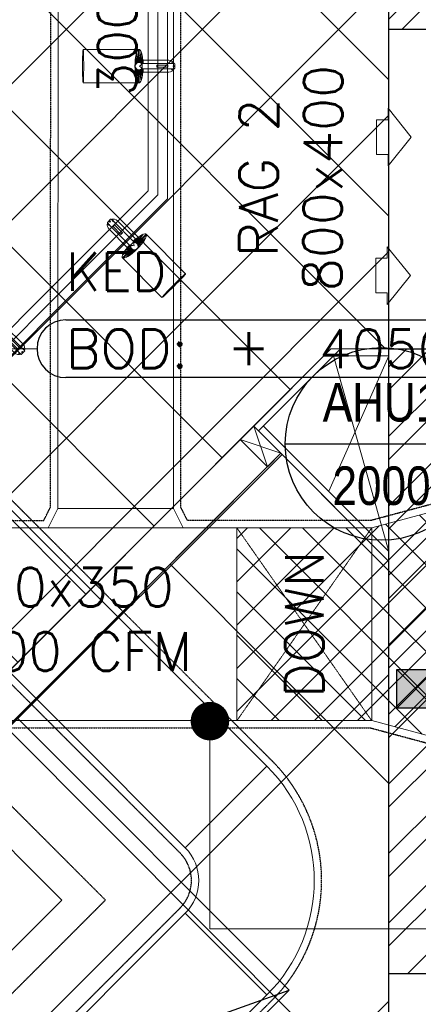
# Model space of a CAD drawing. Header units: millimetres. Extents: x -1574 to 74790, y -2818 to 13830.
# Tile 35 of 92: x 13491 to 14526, y 6840 to 9394. Entities that reach past the tile are written whole.
import ezdxf
from ezdxf.enums import TextEntityAlignment as Align

# ---------------------------------------------------------------- set-up
doc = ezdxf.new("R2010")
doc.units = ezdxf.units.MM
doc.header["$MEASUREMENT"] = 0
doc.linetypes.add('DASHED', pattern=[0.75, 0.5, -0.25])
doc.linetypes.add('HIDDEN', pattern=[0.375, 0.25, -0.125])
doc.layers.get('0').update_dxf_attribs({"lineweight": 5})
for name, color, linetype, true_color in [('A-140MM', 7, 'Continuous', 0x9f7fff), ('A-COLOUMN', 5, 'Continuous', 0x0000ff), ('ACMV-DUCT-ACOUSTIC-INT-INS', 7, 'Continuous', 0xa57c00), ('ACMV-DUCT-THERMAL-EXT-INS', 9, 'DASHED', 0x808080), ('ACMV-DUCT-THERMAL-INT-INS', 9, 'DASHED', 0x808080), ('ACMV-EQP-DX', 30, 'Continuous', 0xff7f00), ('Exhaut Hoods', 7, 'Continuous', 0xf26722)]:
    doc.layers.add(name, color=color, linetype=linetype, true_color=true_color)
for name, color, linetype, lineweight in [('A-BULKHEAD', 252, 'Continuous', 5), ('A-GA DIM', 1, 'Continuous', 5), ('A-JOINERY', 1, 'Continuous', 30), ('A-LIGHT', 1, 'Continuous', 5), ('A-Wall & Column', 2, 'Continuous', 0)]:
    doc.layers.add(name, color=color, linetype=linetype, lineweight=lineweight)
for name, color, linetype, lineweight, true_color in [('A-CEILING-01', 7, 'Continuous', 5, 0xd56ca8), ('A-CEILING-04', 7, 'Continuous', 5, 0x2776bb), ('ACMV-FA-DUCT', 150, 'Continuous', 20, 0x007fff), ('ACMV-KE-DUCT', 220, 'Continuous', 20, 0xff00bf), ('ACMV-RA-DUCT', 1, 'Continuous', 20, 0xff0000), ('ACMV-SA-DUCT', 200, 'Continuous', 20, 0xbf00ff), ('M-MEP-ELLG-LIGHT', 5, 'Continuous', 15, 0x0000ff), ('RCP LAYOUT', 9, 'Continuous', 13, 0x808080)]:
    doc.layers.add(name, color=color, linetype=linetype, lineweight=lineweight, true_color=true_color)
for name, color, linetype in [('ACMV-KE-DUCT-TAG', 7, 'Continuous'), ('ACMV-RA-DUCT-TEXT', 7, 'Continuous'), ('ACMV-SA-DUCT-TAG', 7, 'Continuous'), ('ACMV-SA-DUCT-TEXT', 7, 'Continuous'), ('Legend', 7, 'Continuous')]:
    doc.layers.add(name, color=color, linetype=linetype)
doc.styles.add('Arial Narrow', font='ARIALN.TTF')
doc.styles.add('Romans', font='Romans.shx')
doc.styles.add('ROMANS-100', font='romans.shx')
doc.styles.get("Standard").update_dxf_attribs({"font": 'romans.shx'})
doc.dimstyles.new('100_Romans_Dot', dxfattribs={"dimtxt": 100, "dimasz": 100, "dimexe": 50, "dimexo": 50, "dimgap": 50, "dimtad": 1, "dimdec": 0, "dimzin": 0, "dimdsep": 46, "dimtxsty": 'Romans', "dimblk": 'DOT', "dimcen": 0.09, "dimclrd": 256, "dimclre": 256, "dimadec": 0, "dimazin": 0, "dimtfac": 1, "dimtdec": 0, "dimtofl": 0, "dimtmove": 0, "dimatfit": 3, "dimldrblk": 'DOT', "dimfxl": 1, "dimtolj": 1, "dimtzin": 0, "dimarcsym": 0})
doc.dimstyles.new('500-DOT SMALL', dxfattribs={"dimtxt": 100, "dimasz": 500, "dimexe": 50, "dimexo": 50, "dimgap": 50, "dimtad": 1, "dimdec": 0, "dimzin": 0, "dimdsep": 46, "dimtxsty": 'ROMANS-100', "dimblk": 'DOTSMALL', "dimcen": 0.09, "dimclrd": 256, "dimclre": 256, "dimclrt": 256, "dimadec": 0, "dimazin": 0, "dimtfac": 1, "dimtdec": 0, "dimtofl": 0, "dimtmove": 0, "dimatfit": 3, "dimldrblk": 'DOTSMALL', "dimfxl": 1, "dimtolj": 1, "dimtzin": 0, "dimarcsym": 0})

# ---------------------------------------------------------------- blocks, each defined once
blk = doc.blocks.new('A$C81f607aa')
at = {"layer": 'A-140MM', "lineweight": 0, "true_color": 0x808080}
h = blk.add_hatch(dxfattribs=at)
h.set_pattern_fill('ANSI32', color=8, scale=340)
h.set_pattern_definition([(45, (451552.751267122, 162145.9042289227), (-90.15611460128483, 90.15611460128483), []), (45, (451612.855343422, 162145.9042289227), (-90.15611460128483, 90.15611460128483), [])])
h.paths.add_polyline_path([(-610.0000000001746, 5920.000000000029), (-750.0000000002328, 5920.000000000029), (-750.0000000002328, 3520), (-610.0000000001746, 3520)])
h.paths.add_polyline_path([(-610.000000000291, 8540.00000000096), (-750.0000000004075, 8539.999999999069), (-750.0000000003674, 6920.000000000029), (-610.0000000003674, 6920.000000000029)])
h.paths.add_polyline_path([(-750.0000000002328, 9370.00000000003), (-610.0000000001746, 9370.00000000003), (-610.0000000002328, 9520), (-750.0000000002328, 9520)])
at = {"color": 8, "true_color": 0x808080}
for p, q in [((-875.7129804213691, 8540.00000000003), (-1088.440902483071, 8327.272077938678)), ((-750.0000000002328, 8522.00000000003), (-893.7129804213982, 8522.00000000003)), ((-1075.71298042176, 8339.999999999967), (-750.0000000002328, 8014.287019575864))]:
    blk.add_line(p, q, dxfattribs=at)
for points in [[(-750.0000000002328, 8540.00000000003), (-901.1688245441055, 8540.00000000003), (-1101.168824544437, 8340.00000000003), (-750.0000000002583, 7988.831175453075)], [(-1136.524163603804, 8304.644660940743), (-1101.168824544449, 8340.00000000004), (-1030.458146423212, 8269.289321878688), (-1065.813485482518, 8233.93398281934), (-1136.524163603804, 8304.644660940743)]]:
    blk.add_lwpolyline(points, dxfattribs=at)
at = {"layer": 'A-JOINERY', "color": 8, "true_color": 0x808080}
for p, q in [((-1101.168824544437, 8340.00000000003), (-3282.856490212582, 6158.312334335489)), ((-1030.458146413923, 8269.289321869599), (-3212.145812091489, 6087.601656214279))]:
    blk.add_line(p, q, dxfattribs=at)
at = {"layer": 'A-Wall & Column', "color": 8, "lineweight": -3, "true_color": 0x808080}
for p, q in [((-750.0000000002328, 3520), (-750.0000000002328, 9620)), ((-750.0000000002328, 9370.00000000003), (-610.0000000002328, 9370.00000000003)), ((-750.0000000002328, 8540.00000000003), (-610.0000000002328, 8540.00000000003)), ((-750.0000000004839, 6920.000000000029), (-610.000000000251, 6920.000000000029))]:
    blk.add_line(p, q, dxfattribs=at)
at = {"layer": 'A-Wall & Column', "color": 8, "lineweight": 0, "true_color": 0x808080}
for points in [[(-906.4925291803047, 8170.779548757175), (-750.0000000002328, 8522.00000000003)], [(-893.7129804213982, 8522.00000000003), (-750.0000000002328, 8014.287019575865)], [(-1101.168824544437, 8340.00000000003), (-1065.813485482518, 8233.93398281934)], [(-1136.524163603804, 8304.644660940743), (-1030.458146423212, 8269.289321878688)]]:
    blk.add_lwpolyline(points, dxfattribs=at)
blk = doc.blocks.new('track-L-1')
at = {"color": 8, "linetype": 'Continuous', "lineweight": 13, "true_color": 0x808080}
for p, q in [((-1.768356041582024, 9.274261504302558), (-9.023087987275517, 26.00931366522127)), ((-1.768356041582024, 9.274261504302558), (-6.984899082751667, 34.46489574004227)), ((-0.009334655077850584, 9.440463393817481), (-5.840767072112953, 37.60039235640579)), ((0.0002349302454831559, 9.440468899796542), (-0.5756108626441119, 43.4400677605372)), ((-0.5319786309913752, 43.44043881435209), (144.7216355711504, 43.45082278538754)), ((1.75944632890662, 9.276290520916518), (1.190588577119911, 42.86329551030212)), ((1.75944632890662, 9.276290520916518), (5.688480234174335, 35.179615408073)), ((3.466679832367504, 8.821171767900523), (6.855544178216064, 31.16326805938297)), ((-92.99869615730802, -5.816183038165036), (-92.99951826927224, 5.683819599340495)), ((-92.99918629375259, 1.039950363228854), (-88.99918537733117, 1.040236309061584)), ((-82.99958747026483, 6.684534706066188), (-91.99958954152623, 6.683891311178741)), ((-91.8990278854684, -1.172235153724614), (-91.89918603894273, 1.040028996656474)), ((-90.49970715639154, 8.333998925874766), (-84.99970588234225, 8.334392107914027)), ((-90.49958919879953, 6.683998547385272), (-90.49970715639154, 8.333998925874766)), ((-90.49960707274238, 6.933998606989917), (-84.99960580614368, 6.934391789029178)), ((-88.99902721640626, -1.172027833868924), (-88.99918537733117, 1.040236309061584)), ((-84.99958792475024, 6.684391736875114), (-84.99970588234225, 8.334392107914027)), ((-9.999588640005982, 6.939753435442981), (-82.99960535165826, 6.934534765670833)), ((-82.99960535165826, 6.934534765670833), (-82.99951599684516, 5.68453448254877)), ((-11.00019651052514, 15.43968389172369), (-77.50021175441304, 15.43492989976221)), ((-75.54305998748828, 2.935066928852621), (-46.41182644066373, 2.937149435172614)), ((-75.54305997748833, 2.934927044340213), (-75.54263105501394, -3.065074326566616)), ((-46.58679564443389, 2.937136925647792), (-46.58636671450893, -3.062864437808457)), ((-46.41139751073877, -3.062851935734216), (-46.41182644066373, 2.937149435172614)), ((-10.99958885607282, 6.939681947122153), (-11.00019651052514, 15.43968389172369)), ((-6.465673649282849, 6.855095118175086), (-10.77954214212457, 11.15427865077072)), ((-5.088612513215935, 7.962109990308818), (-10.6123297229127, 13.46702375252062)), ((-5.051471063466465, 7.946854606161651), (-10.40749409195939, 15.8075839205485)), ((-3.490954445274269, 8.775448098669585), (-10.12346151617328, 18.50960022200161)), ((-3.456786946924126, 8.753703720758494), (-9.553388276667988, 22.81720629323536)), ((-8.998659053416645, -6.06017805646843), (-8.999516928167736, 5.93982470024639)), ((-6.499373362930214, 3.940002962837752), (-8.9993739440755, 3.939824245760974)), ((3.515167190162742, 8.766568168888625), (8.50580393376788, 22.72927596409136)), ((5.101373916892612, 7.986601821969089), (9.375629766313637, 15.51146233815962)), ((5.103609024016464, 7.992855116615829), (9.013805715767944, 18.93272850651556)), ((6.460528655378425, 6.942492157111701), (9.739133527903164, 10.8609776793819)), ((6.53261235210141, 6.950582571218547), (9.633575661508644, 12.40985250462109)), ((7.682971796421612, 5.666791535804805), (9.881573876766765, 8.294491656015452)), ((-92.99902814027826, -1.172313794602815), (-88.99902721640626, -1.172027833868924)), ((-91.99862444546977, -6.816111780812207), (-82.99862238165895, -6.81546838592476)), ((-90.49850616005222, -8.46600491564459), (-90.49862410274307, -6.816004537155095)), ((-90.49860622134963, -7.06600460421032), (-84.99860496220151, -7.065611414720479)), ((-90.49850616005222, -8.46600491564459), (-84.99850488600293, -8.465611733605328)), ((-84.99850488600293, -8.465611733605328), (-84.99862282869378, -6.815611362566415)), ((-82.99860451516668, -7.065468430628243), (-82.99869386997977, -5.8154681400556)), ((-82.99860451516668, -7.065468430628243), (-9.998587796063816, -7.060249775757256)), ((-77.49799559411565, -15.56507719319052), (-10.99798036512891, -15.56032320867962)), ((-75.54263106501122, -3.064934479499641), (-46.41139751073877, -3.062851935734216)), ((-10.99798036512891, -15.56032320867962), (-10.99858801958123, -7.060321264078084)), ((-6.464684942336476, -6.97508618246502), (-10.77793871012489, -11.27488645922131)), ((-5.087465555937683, -8.081904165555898), (-10.61039561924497, -13.58760762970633)), ((-5.05032630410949, -8.066643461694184), (-10.40522533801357, -15.92813848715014)), ((-3.489691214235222, -8.895013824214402), (-10.1208064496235, -18.63011415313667)), ((-3.455526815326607, -8.87326456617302), (-9.550117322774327, -22.93763867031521)), ((-1.767021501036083, -9.393580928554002), (-9.01936064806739, -26.12967018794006)), ((-6.498801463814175, -4.059998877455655), (-8.9988020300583, -4.060177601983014)), ((-1.767021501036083, -9.393580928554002), (-6.979962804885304, -34.58496075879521)), ((-0.007976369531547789, -9.559531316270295), (-5.835382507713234, -37.72029376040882)), ((0.001593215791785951, -9.559535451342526), (-0.5693914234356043, -43.55921629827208)), ((1.760781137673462, -9.395105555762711), (1.196725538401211, -42.98219154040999)), ((1.760781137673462, -9.395105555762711), (5.693518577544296, -35.29786842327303)), ((3.46794954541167, -8.93974271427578), (6.860008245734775, -31.28135424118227)), ((3.516429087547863, -8.885132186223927), (8.509062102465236, -22.84712629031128)), ((5.102524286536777, -8.10493904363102), (9.377855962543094, -15.62918836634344)), ((5.104760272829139, -8.111192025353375), (9.016521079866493, -19.05050624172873)), ((6.461529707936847, -7.060635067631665), (9.74069481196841, -10.97865178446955)), ((6.533614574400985, -7.068715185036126), (9.635358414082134, -12.52754169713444)), ((7.68379045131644, -5.784759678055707), (9.882768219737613, -8.412145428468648)), ((-0.5257591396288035, -43.55958112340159), (144.727855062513, -43.54919715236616))]:
    blk.add_line(p, q, dxfattribs=at)
for centre, radius, start, end in [((-91.99951804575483, 5.683891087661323), 1.000000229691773, 90.00409600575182, 180.0040960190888), ((-77.49910366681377, -0.06507363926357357), 15.50000358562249, 90.00409600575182, 154.1880086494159), ((-9.999517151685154, 5.939753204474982), 1.000000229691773, 0.004096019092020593, 90.00409600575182), ((0.0009140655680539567, -0.05953328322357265), 9.500002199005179, 205.0436097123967, 154.9645820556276), ((2.043027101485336, 9.905749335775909), 10.41934430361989, 214.929248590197, 253.0241966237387), ((-91.9986959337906, -5.816111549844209), 1.000000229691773, 180.0040960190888, 270.0040960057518), ((-77.49910366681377, -0.06507363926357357), 15.50000358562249, 205.8201833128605, 270.0040960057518), ((-9.998659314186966, -6.060249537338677), 1.000000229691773, 270.0040956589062, 0.004095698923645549), ((2.044451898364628, -10.02452383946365), 10.41934430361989, 106.9839953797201, 145.0789433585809)]:
    blk.add_arc(centre, radius, start, end, dxfattribs=at)
for centre, ratio, start_param, end_param in [((-0.5288688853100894, -0.05957115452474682), 0.243872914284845, -1.409174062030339, 4.550766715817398), ((144.7247453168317, -0.04918718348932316), 0.03401357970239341, -1.570796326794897, 4.71238898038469)]:
    blk.add_ellipse(centre, major_axis=(0.003109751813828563, -43.50000996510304), ratio=ratio, start_param=start_param, end_param=end_param, dxfattribs=at)
blk = doc.blocks.new('A$Ce144d348')
at = {"layer": 'M-MEP-ELLG-LIGHT', "color": 252}
blk.add_lwpolyline([(3223.000000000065, -5723.991588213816), (3273.000000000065, -5723.991588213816), (3273.000000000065, -9234.999999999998), (8919.947698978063, -9235), (13624.99999999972, -4529.947698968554), (13625.00000000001, -356.4321351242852), (13675.00000000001, -356.432135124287), (13674.99999999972, -4550.658377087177), (8940.658377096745, -9285), (3223.000000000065, -9285)], close=True, dxfattribs=at)
blk.add_lwpolyline([(3248.000000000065, -5723.991588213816), (3248.000000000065, -9260), (8930.303038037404, -9260), (13649.99999999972, -4540.303038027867), (13650.00000000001, -356.432135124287)], dxfattribs=at)
at = {"layer": 'M-MEP-ELLG-LIGHT', "color": 1, "true_color": 0xff0000, "xscale": -1}
blk.add_blockref('track-L-1', (13600.48049345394, -4206.369061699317), dxfattribs=at)
at = {"layer": 'M-MEP-ELLG-LIGHT', "color": 1, "true_color": 0xff0000, "xscale": -1, "rotation": 134.9999999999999}
blk.add_blockref('track-L-1', (13588.82946627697, -4673.435427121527), dxfattribs=at)
at = {"layer": 'M-MEP-ELLG-LIGHT', "color": 1, "true_color": 0xff0000, "rotation": 135}
blk.add_blockref('track-L-1', (13233.86313830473, -4884.154524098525), dxfattribs=at)
blk = doc.blocks.new('A$C4c94997f')
at = {"true_color": 0x808080}
h = blk.add_hatch(color=8, dxfattribs=at)
h.dxf.hatch_style = 1
h.paths.add_polyline_path([(-2879.999999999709, 2.91038304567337e-11), (-2779.999999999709, 2.91038304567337e-11), (-2779.999999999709, -99.9999999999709), (-2879.999999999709, -99.9999999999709)])
h.paths.add_polyline_path([(-100, 0), (0, 0), (0, -100), (-100, -100)])
h.paths.add_polyline_path([(-2879.999999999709, -1811.999999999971), (-2779.999999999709, -1811.999999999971), (-2779.999999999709, -1911.999999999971), (-2879.999999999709, -1911.999999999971)])
h.paths.add_polyline_path([(-2879.999999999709, -3629.999999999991), (-2779.999999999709, -3629.999999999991), (-2779.999999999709, -3729.999999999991), (-2879.999999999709, -3729.999999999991)])
h.paths.add_polyline_path([(-2879.999999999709, -5439.999999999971), (-2779.999999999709, -5439.999999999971), (-2779.999999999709, -5539.999999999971), (-2879.999999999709, -5539.999999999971)])
h.paths.add_polyline_path([(-2147.999999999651, -7250), (-2047.999999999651, -7250), (-2047.999999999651, -7350), (-2147.999999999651, -7350)])
h.paths.add_polyline_path([(-99.99999999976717, -7250), (2.328306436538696e-10, -7250), (2.328306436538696e-10, -7350), (-99.99999999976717, -7350)])
h.paths.add_polyline_path([(-100, -5440), (0, -5440), (0, -5540), (-100, -5540)])
h.paths.add_polyline_path([(-100.0000000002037, -3630), (-2.037268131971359e-10, -3630), (-2.037268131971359e-10, -3730), (-100.0000000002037, -3730)])
h.paths.add_polyline_path([(-100, -1812), (0, -1812), (0, -1912), (-100, -1912)])
at = {"layer": 'A-COLOUMN', "color": 8, "true_color": 0x808080}
for p, q in [((-2779.999999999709, -1811.999999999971), (-2879.999999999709, -1911.999999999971)), ((-2879.999999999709, -1811.999999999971), (-2779.999999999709, -1911.999999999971))]:
    blk.add_line(p, q, dxfattribs=at)
blk.add_lwpolyline([(-2879.999999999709, -1811.999999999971), (-2779.999999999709, -1811.999999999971), (-2779.999999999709, -1911.999999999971), (-2879.999999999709, -1911.999999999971)], close=True, dxfattribs=at)
blk = doc.blocks.new('XR-CP-DS')
at = {"layer": 'A-CEILING-01', "true_color": 0x808080}
h = blk.add_hatch(dxfattribs=at)
h.set_pattern_fill('ANSI37', color=8, scale=2000)
h.set_pattern_definition([(45, (0, 0), (-176.7766952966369, 176.7766952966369), []), (135, (0, 0), (-176.7766952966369, -176.7766952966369), [])])
edge = h.paths.add_edge_path()
edge.add_line((17350.00000000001, 13380.00000000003), (12020.00000000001, 13380))
edge.add_line((12020.00000000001, 13380), (12020, 13280.00000000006))
edge.add_line((12020, 13280.00000000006), (11820.00000000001, 13280))
edge.add_line((11820.00000000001, 13280), (11820.00000000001, 13380.00000000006))
edge.add_line((11820.00000000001, 13380.00000000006), (6090, 13380.00000000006))
edge.add_line((6090, 13380.00000000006), (6090, 13280.00000000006))
edge.add_line((6090, 13280.00000000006), (5890.000000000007, 13280.00000000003))
edge.add_line((5890.000000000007, 13280.00000000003), (5890, 13380.00000000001))
edge.add_line((5890, 13380.00000000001), (350.0000000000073, 13380))
edge.add_line((350.0000000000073, 13380), (200.0000000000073, 13380))
edge.add_line((200.0000000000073, 13380), (200.0000000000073, 4520))
edge.add_line((200.0000000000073, 4520), (650.0000000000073, 4520))
edge.add_line((650.0000000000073, 4520), (649.9999999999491, 4220.000000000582))
edge.add_line((649.9999999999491, 4220.000000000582), (200.0000000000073, 4220.000000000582))
edge.add_line((200.0000000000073, 4220.000000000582), (200.0000000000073, 3270))
edge.add_line((200.0000000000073, 3270), (3945.000000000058, 3270))
edge.add_line((3945.000000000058, 3270), (3945.000000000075, 3919.999999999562))
edge.add_line((3945.000000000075, 3919.999999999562), (6135.000000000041, 3919.999999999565))
edge.add_line((6135.000000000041, 3919.999999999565), (6135.000000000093, 3269.999999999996))
edge.add_line((6135.000000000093, 3269.999999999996), (9805, 3270))
edge.add_line((9805, 3270), (9805.000000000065, 3070))
edge.add_line((9805.000000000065, 3070), (10125.70100277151, 3069.999999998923))
edge.add_line((10125.70100277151, 3069.999999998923), (10125.70100277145, 3422.999999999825))
edge.add_line((10125.70100277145, 3422.999999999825), (11242.06117950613, 4539.36017673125))
edge.add_line((11242.06117950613, 4539.36017673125), (10770.12626584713, 5011.295090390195))
edge.add_line((10770.12626584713, 5011.295090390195), (11904.41558772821, 6145.584412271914))
edge.add_line((11904.41558772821, 6145.584412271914), (14298.8311754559, 8540.00000000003))
edge.add_line((14298.8311754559, 8540.00000000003), (14449.99999999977, 8540.00000000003))
edge.add_line((14449.99999999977, 8540.00000000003), (14449.99999999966, 9620))
edge.add_line((14449.99999999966, 9620), (14449.99999999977, 12330.00000000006))
edge.add_arc((15199.99999999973, 12330.0000000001), 749.99999999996, 89.9999999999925, 180.0000000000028, ccw=False)
edge.add_line((15199.99999999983, 13080.00000000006), (17349.99999999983, 13080.00000000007))
edge.add_line((17349.99999999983, 13080.00000000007), (17350.00000000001, 13380.00000000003))
h.paths.add_polyline_path([(5890.12632819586, 11294.22803941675), (6090.124973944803, 11294.22803941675), (6090.124973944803, 11094.22117916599), (5890.12632819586, 11094.22117916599)], flags=16)
h.paths.add_polyline_path([(5890.12632819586, 9330), (6090.124973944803, 9330), (6090.124973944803, 9129.993139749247), (5890.12632819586, 9129.993139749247)], flags=16)
h.paths.add_polyline_path([(5890.001354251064, 8418.414772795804), (6090.000000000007, 8418.414772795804), (6090.000000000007, 8218.407912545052), (5890.001354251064, 8218.407912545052)], flags=16)
h.paths.add_polyline_path([(5890.000000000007, 6030), (6089.99864574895, 6030), (6089.99864574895, 5829.993139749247), (5890.000000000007, 5829.993139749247)], flags=16)
h.paths.add_polyline_path([(11820.00135425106, 8418.414772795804), (12020.00000000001, 8418.414772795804), (12020.00000000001, 8218.407912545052), (11820.00135425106, 8218.407912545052)], flags=16)
h.paths.add_polyline_path([(11820.00000000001, 9330), (12019.99864574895, 9330), (12019.99864574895, 9129.993139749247), (11820.00000000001, 9129.993139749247)], flags=16)
h.paths.add_polyline_path([(11820.12632819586, 11294.22803941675), (12020.1249739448, 11294.22803941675), (12020.1249739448, 11094.22117916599), (11820.12632819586, 11094.22117916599)], flags=16)
at = {"layer": 'A-CEILING-04', "true_color": 0x808080}
h = blk.add_hatch(dxfattribs=at)
h.set_pattern_fill('_USER', color=8, scale=600, angle=134.95, double=1, pattern_type=0)
h.set_pattern_definition([(134.95, (10911.54762209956, 5011.295090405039), (-424.6341473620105, -423.8936669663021), []), (224.95, (10911.54762209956, 5011.295090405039), (423.8936669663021, -424.6341473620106), [])])
h.paths.add_polyline_path([(14449.99999999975, 6923.40187157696), (14449.99999999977, 7988.83117545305), (14169.54185357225, 8269.289321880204), (11987.85418790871, 6087.601656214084), (12145.45584412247, 5930.000000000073), (11919.99999999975, 5704.544155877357), (11762.39834378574, 5862.14581209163), (10911.54762208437, 5011.295090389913), (12402.84271247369, 3520.000000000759), (14449.99999999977, 3519.999999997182)])
at = {"layer": 'A-BULKHEAD', "color": 8, "ltscale": 5, "true_color": 0x808080}
blk.add_lwpolyline([(11196.71291883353, 5437.881743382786), (14098.83117545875, 8339.999999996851), (14169.54185357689, 8269.289321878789), (11987.85418791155, 6087.601656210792), (12145.45584412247, 5930.000000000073), (11919.99999999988, 5704.544155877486), (11762.39834378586, 5862.145812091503), (11267.4235969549, 5367.171065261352), (11196.71291883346, 5437.881743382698)], dxfattribs=at)
at = {"layer": 'A-CEILING-01', "color": 8, "true_color": 0x808080}
blk.add_lwpolyline([(9805.000000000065, 3070), (10125.70100277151, 3069.999999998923), (10125.70100277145, 3422.999999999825), (11240.42212995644, 4537.721127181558), (10770.12626584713, 5011.295090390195), (11904.41558772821, 6145.584412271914), (14298.8311754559, 8540.00000000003), (14449.99999999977, 8540.00000000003), (14449.99999999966, 9620), (14449.99999999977, 12330.00000000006, -0.4142135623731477), (15199.99999999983, 13080.00000000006), (17349.99999999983, 13080.00000000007), (17350.00000000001, 13380.00000000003), (12020.00000000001, 13380), (12020, 13280.00000000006), (11820.00000000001, 13280), (11820.00000000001, 13380.00000000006), (6090, 13380.00000000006)], format="xyb", dxfattribs=at)
blk.add_lwpolyline([(11762.39834378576, 5862.145812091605), (11762.39834378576, 5862.145812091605), (10911.54762208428, 5011.295090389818), (12402.84271247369, 3520.000000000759), (14449.99999999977, 3519.999999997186), (14449.99999999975, 6923.40187157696), (14449.99999999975, 7988.831175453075), (14169.54185357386, 8269.289321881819), (11987.85418790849, 6087.601656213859), (12145.45584412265, 5929.999999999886), (11919.99999999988, 5704.544155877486), (11762.39834378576, 5862.145812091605), (11762.39834378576, 5862.145812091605)], dxfattribs=at)
at = {"color": 8, "true_color": 0x808080}
blk.add_blockref('A$C81f607aa', (15200.00000000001, 0), dxfattribs=at)
at = {"layer": 'A-GA DIM', "color": 8, "true_color": 0x808080}
blk.add_blockref('A$C4c94997f', (17349.99999999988, 9520), dxfattribs=at)
at = {"layer": 'A-LIGHT', "color": 8, "true_color": 0x808080}
blk.add_blockref('A$Ce144d348', (200.0000000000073, 13480), dxfattribs=at)
blk = doc.blocks.new('KED_BOD_LVL')
for points in [[(75, 75), (1075, 75)], [(1075, -75), (75, -75)]]:
    blk.add_lwpolyline(points)
for centre, start, end in [((75, 0), 90, 180), ((1075, 0), 0, 90), ((75, 0), 180, 270), ((1075, 0), 270, 0)]:
    blk.add_arc(centre, 75, start, end)
at = {"char_height": 100, "style": 'Romans'}
for s, width, insert, attachment_point in [('KED', 391.4761904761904, (75, 200), 4), ('BOD:', 1168.032952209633, (75, 0), 4), ('\\pxqc;+', 105.7619047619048, (550, 7.263453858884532), 5)]:
    blk.add_mtext_dynamic_manual_height_columns(s, width=width, gutter_width=1, heights=[0], dxfattribs=dict(at, insert=insert, attachment_point=attachment_point))
at = {"style": 'Romans'}
blk.add_attdef('LVL', text='', height=100, dxfattribs=at).set_placement((1075, 0), align=Align.MIDDLE_RIGHT)
blk = doc.blocks.new('_DotSmall')
at = {"color": 0, "linetype": 'ByBlock', "const_width": 0.5}
blk.add_lwpolyline([(-0.0625, 0, 1), (0.0625, 0, 1)], format="xyb", close=True, dxfattribs=at)
blk = doc.blocks.new('A$C526f7b77')
at = {"layer": 'Exhaut Hoods', "linetype": 'Continuous', "ltscale": 750}
blk.add_lwpolyline([(10001.08114575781, 6876.61505169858), (8509.910716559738, 5385.444622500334), (7802.803935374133, 6092.551403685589), (9293.974364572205, 7583.721832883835)], close=True, dxfattribs=at)
at = {"layer": 'Exhaut Hoods'}
blk.add_lwpolyline([(7802.803935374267, 6092.551403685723), (10001.08114575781, 6876.61505169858)], dxfattribs=at)
blk = doc.blocks.new('EQP TAG')
at = {"layer": 'Legend'}
blk.add_line((-250, 0), (250, 0), dxfattribs=at)
blk.add_circle((0, 0), 250, dxfattribs=at)
at = {"layer": 'Legend', "style": 'Arial Narrow'}
for tag, p in [('EQP_TAG', (0, 108.2531754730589)), ('CFM', (0, -108.2531754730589))]:
    blk.add_attdef(tag, text='', height=100, dxfattribs=at).set_placement(p, align=Align.MIDDLE_CENTER)
blk = doc.blocks.new('_DOT')
at = {"color": 0, "linetype": 'ByBlock', "lineweight": -2}
blk.add_line((-0.5, 0), (-1, 0), dxfattribs=at)
at = {"color": 0, "linetype": 'ByBlock', "lineweight": -2, "const_width": 0.5}
blk.add_lwpolyline([(-0.25, 0, 1), (0.25, 0, 1)], format="xyb", close=True, dxfattribs=at)
blk = doc.blocks.new('A$C5c7590bd')
at = {"layer": 'ACMV-DUCT-THERMAL-EXT-INS'}
for points in [[(-6077.757474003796, 4410.363350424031), (-2345.556217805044, 8142.564606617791, -0.4142135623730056), (-2202.720648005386, 8142.564606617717), (-1292.528584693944, 7232.372543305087, -0.414213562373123), (-1292.528584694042, 7089.536973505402), (-2561.952828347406, 5820.112729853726), (-2322.950736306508, 5581.110637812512), (-1053.526492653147, 6850.534881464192, 0.414213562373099), (-1053.526492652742, 7471.374635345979), (-1963.718555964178, 8381.56669865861, 0.4142135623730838), (-2584.558309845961, 8381.566698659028), (-6316.759590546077, 4649.365417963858)], [(-746.2384290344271, 4294.796900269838, 0.4142135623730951), (-1246.238429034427, 4794.796900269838), (-3654.558894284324, 4795.436535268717, -0.1987743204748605), (-3739.447981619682, 4830.598746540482), (-3753.55286222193, 4844.703631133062), (-1486.281122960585, 7110.194552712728), (-1846.927810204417, 7470.841239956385), (-3531.673409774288, 5786.095640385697), (-3922.172151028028, 5542.421253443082), (-4926.493362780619, 4532.652945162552, 0.1989239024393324), (-5137.538242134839, 4019.190054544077)]]:
    blk.add_lwpolyline(points, format="xyb", dxfattribs=at)
at = {"layer": 'ACMV-FA-DUCT'}
for points in [[(-1977.153584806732, 8368.131669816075), (-2189.285619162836, 8155.999635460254), (-1279.093555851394, 7245.807572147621), (-1066.96152149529, 7457.939606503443)], [(-2535.082770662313, 5820.112729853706), (-1279.09355585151, 7076.10194466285), (-1066.961521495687, 6863.969910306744), (-2322.950736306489, 5607.9806954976)]]:
    blk.add_lwpolyline(points, close=True, dxfattribs=at)
blk.add_lwpolyline([(-1279.093555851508, 7076.101944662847), (-1066.961521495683, 6863.969910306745, 0.414213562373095), (-1066.961521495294, 7457.939606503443), (-1279.093555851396, 7245.807572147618, -0.414213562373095)], format="xyb", close=True, dxfattribs=at)
at = {"layer": 'ACMV-KE-DUCT'}
blk.add_lwpolyline([(-1846.92781020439, 7357.704154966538), (-3483.986628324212, 5725.483008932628), (-3236.49925490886, 5477.995635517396), (-1599.440436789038, 7110.216781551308)], close=True, dxfattribs=at)
at = {"layer": 'ACMV-KE-DUCT-TAG'}
blk.add_blockref('KED_BOD_LVL', (-1664.022251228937, 8540.55740699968), dxfattribs=at).add_auto_attribs({'LVL': '4050'})
at = {"layer": 'Exhaut Hoods'}
blk.add_blockref('A$C526f7b77', (-11010.00000000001, 0), dxfattribs=at)
at = {"layer": 'ACMV-KE-DUCT-TAG'}
blk.add_leader([(-1846.92781020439, 7357.704154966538), (-1846.92781020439, 8540.55740699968), (-1664.022251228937, 8540.55740699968)], dimstyle='500-DOT SMALL', override={"dimasz": 250, "dimtad": 0}, dxfattribs=at)
blk = doc.blocks.new('A$C7e6e56f9')
at = {"layer": 'ACMV-DUCT-ACOUSTIC-INT-INS'}
h = blk.add_hatch(dxfattribs=at)
h.set_pattern_fill('ANSI37', color=256, scale=25)
h.set_pattern_definition([(45, (-15200.00000000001, -664.7374100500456), (-56.12660075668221, 56.12660075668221), []), (135, (-15200.00000000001, -664.7374100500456), (-56.12660075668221, -56.1266007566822), [])])
h.paths.add_polyline_path([(-1144.90621639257, 7575.748558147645), (-794.9062163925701, 7575.748558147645), (-794.9062163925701, 8075.748558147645), (-1144.90621639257, 8075.748558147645)])
h.paths.add_polyline_path([(-794.9062163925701, 7575.748558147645), (-794.9062163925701, 8075.748558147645), (-344.9062163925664, 8196.352496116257), (-344.906216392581, 7455.144620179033)])
at = {"layer": 'ACMV-DUCT-THERMAL-INT-INS'}
for points in [[(-2308.335778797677, 8741.856563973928, -0.4142135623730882), (-1839.335778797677, 8272.856563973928), (-1839.335778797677, 8129.885197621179), (-1823.274718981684, 8094.748558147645), (-1646.612785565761, 8094.748558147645), (-1628.868626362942, 8130.236876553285), (-1628.334113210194, 9714.302912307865)], [(-5132.516856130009, 9424.262052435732), (-5132.516856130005, 8125.748558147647, 0.4137150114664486), (-4664.315309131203, 7656.749237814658), (-4364.30715312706, 7631.748558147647), (-2979.481040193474, 7631.748558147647), (-2529.481040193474, 7556.748558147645), (-797.4081508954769, 7556.748558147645), (-349.8247980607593, 7436.792302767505)]]:
    blk.add_lwpolyline(points, format="xyb", dxfattribs=at)
blk.add_lwpolyline([(-349.8247980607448, 8214.704813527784), (-797.4081508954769, 8094.748558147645), (-1273.127493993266, 8094.748558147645), (-1290.870139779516, 8130.23384972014), (-1290.870139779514, 9714.296501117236)], dxfattribs=at)
at = {"layer": 'ACMV-RA-DUCT'}
for points in [[(-692.1823883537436, 9089.686475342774), (-752.1823883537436, 9164.686475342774), (-752.1823883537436, 9134.686475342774), (-782.1823883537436, 9134.686475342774), (-782.1823883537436, 9044.686475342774), (-752.1823883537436, 9044.686475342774), (-752.1823883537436, 9014.686475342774), (-692.1823883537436, 9089.686475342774)], [(-694.3750000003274, 8730.30236890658), (-754.3750000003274, 8805.30236890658), (-754.3750000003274, 8775.30236890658), (-784.3750000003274, 8775.30236890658), (-784.3750000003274, 8685.30236890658), (-754.3750000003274, 8685.30236890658), (-754.3750000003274, 8655.30236890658), (-694.3750000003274, 8730.30236890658)]]:
    blk.add_lwpolyline(points, dxfattribs=at)
at = {"layer": 'ACMV-SA-DUCT'}
for points in [[(-1609.334114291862, 9714.296501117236), (-1309.334114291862, 9714.296501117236), (-1309.870139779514, 8125.748558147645), (-1609.870139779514, 8125.748558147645)], [(-794.9062163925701, 7575.748558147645), (-794.9062163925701, 8075.748558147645), (-344.9062163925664, 8196.352496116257), (-344.906216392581, 7455.144620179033)], [(-1609.870139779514, 8125.748558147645), (-1309.870139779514, 8125.748558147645), (-1284.870139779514, 8075.748558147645), (-1634.870139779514, 8075.748558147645)], [(-2526.055051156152, 7575.748558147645), (-2526.055051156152, 8075.748558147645), (-1144.90621639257, 8075.748558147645), (-1144.90621639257, 7575.748558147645)], [(-1144.90621639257, 7575.748558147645), (-794.9062163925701, 7575.748558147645), (-794.9062163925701, 8075.748558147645), (-1144.90621639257, 8075.748558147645)]]:
    blk.add_lwpolyline(points, close=True, dxfattribs=at)
at = {"layer": 'ACMV-SA-DUCT', "linetype": 'HIDDEN'}
for points in [[(-794.9062163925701, 8075.748558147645), (-1144.90621639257, 7575.748558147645)], [(-1144.90621639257, 8075.748558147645), (-794.9062163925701, 7575.748558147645)]]:
    blk.add_lwpolyline(points, dxfattribs=at)
at = {"layer": 'ACMV-SA-DUCT'}
blk.add_lwpolyline([(-794.9062163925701, 7575.748558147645), (-344.906216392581, 7455.144620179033)], dxfattribs=at)
at = {"layer": 'ACMV-EQP-DX'}
blk.add_blockref('EQP TAG', (-769.3198171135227, 8293.50028134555), dxfattribs=at).add_auto_attribs({'EQP_TAG': 'AHU1', 'CFM': '2000'})
at = {"layer": 'ACMV-RA-DUCT-TEXT', "insert": (-1005.1361930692, 8983.72771390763), "char_height": 100, "attachment_point": 5, "rotation": 89.73763800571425}
blk.add_mtext_dynamic_manual_height_columns('{\\Fromans|c0;RAG 2\\P800x400}', width=1639.937595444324, gutter_width=1, heights=[0], dxfattribs=at)
at = {"layer": 'ACMV-SA-DUCT-TEXT', "attachment_point": 5}
for s, gutter_width, insert, char_height, rotation in [('{\\Fromans|c0;300mm %%C}', 0.9999999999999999, (-1456.020270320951, 9530.60794652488), 99.99999999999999, 89.9983527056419), ('{\\Fromans|c0;DOWN}', 1, (-969.9062163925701, 7825.748558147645), 100, 90)]:
    blk.add_mtext_dynamic_manual_height_columns(s, width=1639.937595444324, gutter_width=gutter_width, heights=[0], dxfattribs=dict(at, insert=insert, char_height=char_height, rotation=rotation))
at = {"layer": 'ACMV-SA-DUCT-TEXT', "insert": (-1602.143768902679, 7838.413367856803), "char_height": 100, "attachment_point": 5}
blk.add_mtext_dynamic_manual_height_columns('{\\Fromans|c0;500x350\\P2000 CFM}', width=1639.937595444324, gutter_width=1, heights=[0], dxfattribs=at)
at = {"layer": 'ACMV-SA-DUCT-TAG'}
blk.add_leader([(-1214.880793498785, 7574.387272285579), (-1214.880793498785, 7035.356659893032), (3038.679354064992, 7035.356659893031)], dimstyle='100_Romans_Dot', override={"dimtad": 0}, dxfattribs=at)

msp = doc.modelspace()

# ---------------------------------------------------------------- block references
for name in ['A$C7e6e56f9', 'A$C5c7590bd']:
    msp.add_blockref(name, (15200.00000000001, 0))
at = {"layer": 'RCP LAYOUT', "color": 1}
msp.add_blockref('XR-CP-DS', (7.247535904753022e-12, 0), dxfattribs=at)

doc.saveas('drawing.dxf')
